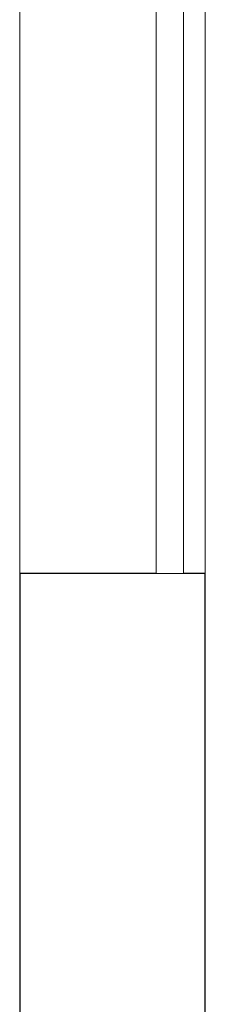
# Model space of a CAD drawing. Header units: millimetres. Extents: x -5903 to 5148, y -923 to 11622.
# Tile 35 of 37: x 4808 to 5148, y 5692 to 7498. Entities that reach past the tile are written whole.
import ezdxf

# ---------------------------------------------------------------- set-up
doc = ezdxf.new("R2010")
doc.units = ezdxf.units.MM
for name, color, linetype, lineweight in [('A-GLAZ-____-OTLN', 7, 'Continuous', 9), ('A-WALL-____-MCUT', 7, 'Continuous', 25), ('A-WALL-____-OTLN', 7, 'Continuous', 9)]:
    doc.layers.add(name, color=color, linetype=linetype, lineweight=lineweight)

# ---------------------------------------------------------------- blocks, each defined once
blk = doc.blocks.new('Window_01 - Type 2-695520-Level 1')
at = {"layer": 'A-GLAZ-____-OTLN'}
for p, q in [((-800, -80), (800, -80)), ((-800, -80), (-800, -130)), ((800, -130), (800, -80)), ((800, -130), (-800, -130))]:
    blk.add_line(p, q, dxfattribs=at)

msp = doc.modelspace()

# ---------------------------------------------------------------- linework, layer by layer
at = {"layer": 'A-WALL-____-MCUT'}
for p, q in [((4807.6, 6482.5), (4807.6, 5566.9)), ((5057.6, 6482.5), (4807.6, 6482.5)), ((5147.6, 6482.5), (5107.6, 6482.5)), ((5147.6, 5466.9), (5147.6, 6482.5))]:
    msp.add_line(p, q, dxfattribs=at)
at = {"layer": 'A-WALL-____-OTLN'}
for p, q in [((4807.6, 6482.5), (4807.6, 8082.5)), ((5147.6, 8082.5), (5147.6, 6482.5))]:
    msp.add_line(p, q, dxfattribs=at)

# ---------------------------------------------------------------- block references
at = {"layer": 'A-GLAZ-____-OTLN', "rotation": 89.99999999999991}
msp.add_blockref('Window_01 - Type 2-695520-Level 1', (4977.6, 7282.5), dxfattribs=at)

doc.saveas('drawing.dxf')
